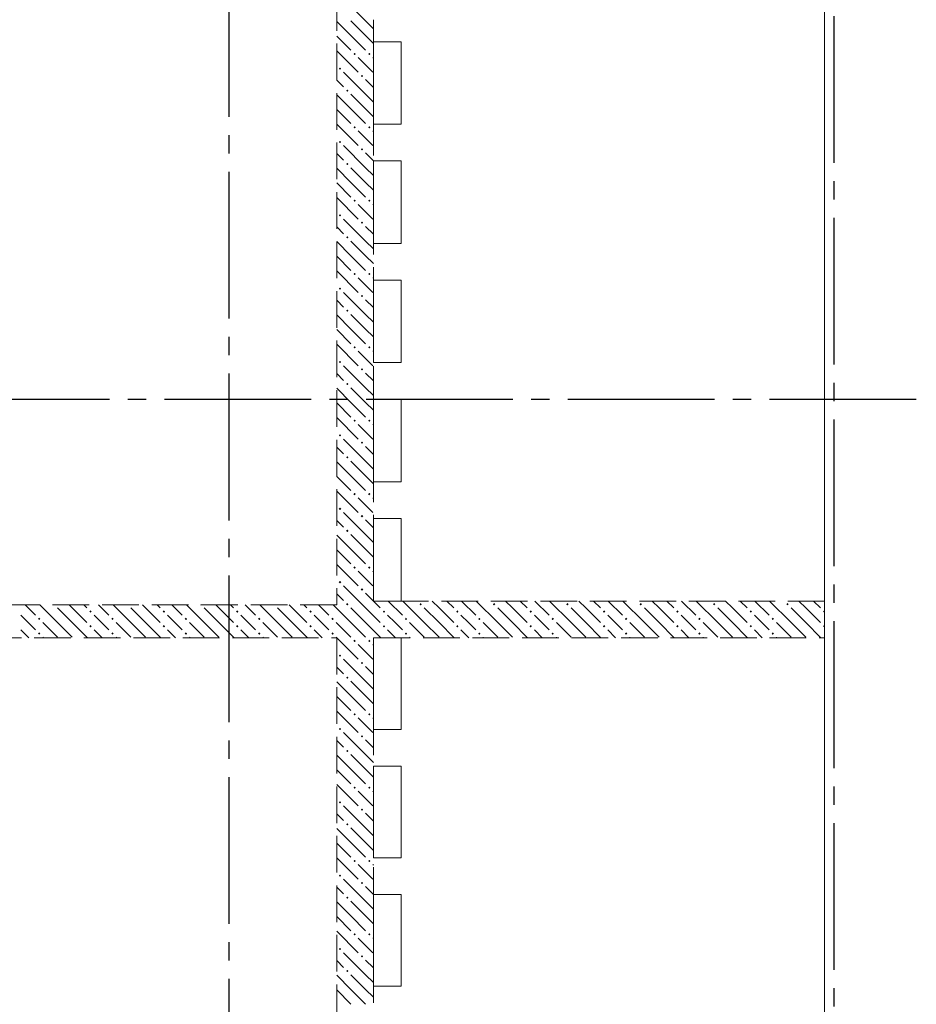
# Model space of a CAD drawing. Header units: millimetres. Extents: x 0 to 42908, y 0 to 59400.
# Tile 34 of 37: x 21934 to 26824, y 42952 to 48320. Entities that reach past the tile are written whole.
import ezdxf

# ---------------------------------------------------------------- set-up
doc = ezdxf.new("R2010")
doc.units = ezdxf.units.MM
doc.linetypes.add('______2', pattern=[270, 200, -70])
doc.linetypes.add('______5', pattern=[1100, 800, -100, 100, -100])
doc.layers.add('ЖБ Перекрытие верхний уровень', color=7, linetype='Continuous', lineweight=25, true_color=0xe0e0ff)
doc.layers.add('ЖБ Стена верхний уровень', color=7, linetype='Continuous', lineweight=25, true_color=0x006e00)
doc.layers.add('Оси', color=40, linetype='______5', lineweight=18)

msp = doc.modelspace()

# ---------------------------------------------------------------- hatches: boundary and pattern name
at = {"layer": 'ЖБ Стена верхний уровень', "linetype": 'Continuous', "lineweight": 18, "transparency": 33554687}
for points in [[(23754.4, 48133.1), (23760.9, 48139.6), (23767.4, 48133.1), (23760.9, 48126.6)], [(23834.5, 48133.1), (23840.9, 48139.6), (23847.4, 48133.1), (23840.9, 48126.6)], [(23674.5, 48053.1), (23681, 48059.6), (23687.5, 48053.1), (23681, 48046.6)], [(23794.5, 48013.1), (23801, 48019.6), (23807.5, 48013.1), (23801, 48006.6)], [(23714.5, 47933.1), (23721, 47939.6), (23727.4, 47933.1), (23721, 47926.6)], [(23754.4, 47733.1), (23760.9, 47739.6), (23767.4, 47733.1), (23760.9, 47726.6)], [(23834.5, 47733.1), (23840.9, 47739.6), (23847.4, 47733.1), (23840.9, 47726.6)], [(23674.5, 47653.1), (23681, 47659.6), (23687.5, 47653.1), (23681, 47646.6)], [(23794.5, 47613.1), (23801, 47619.6), (23807.5, 47613.1), (23801, 47606.6)], [(23714.5, 47533.1), (23721, 47539.6), (23727.4, 47533.1), (23721, 47526.6)], [(23754.4, 47333.1), (23760.9, 47339.6), (23767.4, 47333.1), (23760.9, 47326.6)], [(23834.5, 47333.1), (23840.9, 47339.6), (23847.4, 47333.1), (23840.9, 47326.6)], [(23674.5, 47253.1), (23681, 47259.6), (23687.5, 47253.1), (23681, 47246.6)], [(23794.5, 47213.1), (23801, 47219.6), (23807.5, 47213.1), (23801, 47206.6)], [(23714.5, 47133.1), (23721, 47139.6), (23727.4, 47133.1), (23721, 47126.6)], [(23754.4, 46933.1), (23760.9, 46939.6), (23767.4, 46933.1), (23760.9, 46926.6)], [(23834.5, 46933.1), (23840.9, 46939.6), (23847.4, 46933.1), (23840.9, 46926.6)], [(23674.5, 46853.1), (23681, 46859.6), (23687.5, 46853.1), (23681, 46846.6)], [(23794.5, 46813.1), (23801, 46819.6), (23807.5, 46813.1), (23801, 46806.6)], [(23714.5, 46733.1), (23721, 46739.6), (23727.4, 46733.1), (23721, 46726.6)], [(23754.4, 46533.1), (23760.9, 46539.6), (23767.4, 46533.1), (23760.9, 46526.6)], [(23834.5, 46533.1), (23840.9, 46539.6), (23847.4, 46533.1), (23840.9, 46526.6)], [(23674.5, 46453.1), (23681, 46459.6), (23687.5, 46453.1), (23681, 46446.6)], [(23794.5, 46413.1), (23801, 46419.6), (23807.5, 46413.1), (23801, 46406.6)], [(23714.5, 46333.1), (23721, 46339.6), (23727.4, 46333.1), (23721, 46326.6)], [(23754.4, 46133.1), (23760.9, 46139.6), (23767.4, 46133.1), (23760.9, 46126.6)], [(23834.5, 46133.1), (23840.9, 46139.6), (23847.4, 46133.1), (23840.9, 46126.6)], [(23674.5, 46053.1), (23681, 46059.6), (23687.5, 46053.1), (23681, 46046.6)], [(23794.5, 46013.1), (23801, 46019.6), (23807.5, 46013.1), (23801, 46006.6)], [(23714.5, 45933.1), (23721, 45939.6), (23727.4, 45933.1), (23721, 45926.6)], [(23754.4, 45733.1), (23760.9, 45739.6), (23767.4, 45733.1), (23760.9, 45726.6)], [(23834.5, 45733.1), (23840.9, 45739.6), (23847.4, 45733.1), (23840.9, 45726.6)], [(23674.5, 45653.1), (23681, 45659.6), (23687.5, 45653.1), (23681, 45646.6)], [(23794.5, 45613.1), (23801, 45619.6), (23807.5, 45613.1), (23801, 45606.6)], [(23714.5, 45533.1), (23721, 45539.6), (23727.4, 45533.1), (23721, 45526.6)], [(23754.4, 45333.1), (23760.9, 45339.6), (23767.4, 45333.1), (23760.9, 45326.6)], [(23834.5, 45333.1), (23840.9, 45339.6), (23847.4, 45333.1), (23840.9, 45326.6)], [(23674.5, 45253.1), (23681, 45259.6), (23687.5, 45253.1), (23681, 45246.6)], [(23794.5, 45213.1), (23801, 45219.6), (23807.5, 45213.1), (23801, 45206.6)], [(22124.3, 45130), (22121, 45126.6), (22117.6, 45130)], [(22314.5, 45093.1), (22321, 45099.6), (22327.4, 45093.1), (22321, 45086.6)], [(22524.3, 45130), (22521, 45126.6), (22517.6, 45130)], [(22714.5, 45093.1), (22721, 45099.6), (22727.4, 45093.1), (22721, 45086.6)], [(22924.3, 45130), (22921, 45126.6), (22917.6, 45130)], [(23114.5, 45093.1), (23121, 45099.6), (23127.4, 45093.1), (23121, 45086.6)], [(23324.3, 45130), (23321, 45126.6), (23317.6, 45130)], [(23514.5, 45093.1), (23521, 45099.6), (23527.4, 45093.1), (23521, 45086.6)], [(23714.5, 45133.1), (23721, 45139.6), (23727.4, 45133.1), (23721, 45126.6)], [(23914.5, 45093.1), (23921, 45099.6), (23927.4, 45093.1), (23921, 45086.6)], [(24114.5, 45133.1), (24121, 45139.6), (24127.4, 45133.1), (24121, 45126.6)], [(24314.5, 45093.1), (24321, 45099.6), (24327.4, 45093.1), (24321, 45086.6)], [(24514.5, 45133.1), (24521, 45139.6), (24527.4, 45133.1), (24521, 45126.6)], [(24714.5, 45093.1), (24721, 45099.6), (24727.4, 45093.1), (24721, 45086.6)], [(24914.5, 45133.1), (24921, 45139.6), (24927.4, 45133.1), (24921, 45126.6)], [(25114.5, 45093.1), (25121, 45099.6), (25127.4, 45093.1), (25121, 45086.6)], [(25314.5, 45133.1), (25321, 45139.6), (25327.4, 45133.1), (25321, 45126.6)], [(25514.5, 45093.1), (25521, 45099.6), (25527.4, 45093.1), (25521, 45086.6)], [(25714.5, 45133.1), (25721, 45139.6), (25727.4, 45133.1), (25721, 45126.6)], [(25914.5, 45093.1), (25921, 45099.6), (25927.4, 45093.1), (25921, 45086.6)], [(26114.5, 45133.1), (26121, 45139.6), (26127.4, 45133.1), (26121, 45126.6)], [(26314.5, 45093.1), (26321, 45099.6), (26324, 45096.6), (26324, 45089.7), (26321, 45086.6)], [(22034.5, 45053.1), (22040.9, 45059.6), (22047.4, 45053.1), (22040.9, 45046.6)], [(22434.5, 45053.1), (22440.9, 45059.6), (22447.4, 45053.1), (22440.9, 45046.6)], [(22834.5, 45053.1), (22840.9, 45059.6), (22847.4, 45053.1), (22840.9, 45046.6)], [(23234.5, 45053.1), (23240.9, 45059.6), (23247.4, 45053.1), (23240.9, 45046.6)], [(23634.5, 45053.1), (23640.9, 45059.6), (23647.4, 45053.1), (23640.9, 45046.6)], [(24034.5, 45053.1), (24040.9, 45059.6), (24047.4, 45053.1), (24040.9, 45046.6)], [(24434.5, 45053.1), (24440.9, 45059.6), (24447.4, 45053.1), (24440.9, 45046.6)], [(24834.5, 45053.1), (24840.9, 45059.6), (24847.4, 45053.1), (24840.9, 45046.6)], [(25234.5, 45053.1), (25240.9, 45059.6), (25247.4, 45053.1), (25240.9, 45046.6)], [(25634.5, 45053.1), (25640.9, 45059.6), (25647.4, 45053.1), (25640.9, 45046.6)], [(26034.5, 45053.1), (26040.9, 45059.6), (26047.4, 45053.1), (26040.9, 45046.6)], [(22314.5, 45013.1), (22321, 45019.6), (22327.4, 45013.1), (22321, 45006.6)], [(22714.5, 45013.1), (22721, 45019.6), (22727.4, 45013.1), (22721, 45006.6)], [(23114.5, 45013.1), (23121, 45019.6), (23127.4, 45013.1), (23121, 45006.6)], [(23514.5, 45013.1), (23521, 45019.6), (23527.4, 45013.1), (23521, 45006.6)], [(23914.5, 45013.1), (23921, 45019.6), (23927.4, 45013.1), (23921, 45006.6)], [(24314.5, 45013.1), (24321, 45019.6), (24327.4, 45013.1), (24321, 45006.6)], [(24714.5, 45013.1), (24721, 45019.6), (24727.4, 45013.1), (24721, 45006.6)], [(25114.5, 45013.1), (25121, 45019.6), (25127.4, 45013.1), (25121, 45006.6)], [(25514.5, 45013.1), (25521, 45019.6), (25527.4, 45013.1), (25521, 45006.6)], [(25914.5, 45013.1), (25921, 45019.6), (25927.4, 45013.1), (25921, 45006.6)], [(26314.5, 45013.1), (26321, 45019.6), (26324, 45016.6), (26324, 45009.7), (26321, 45006.6)], [(22034.5, 44973.1), (22040.9, 44979.6), (22047.4, 44973.1), (22040.9, 44966.6)], [(22434.5, 44973.1), (22440.9, 44979.6), (22447.4, 44973.1), (22440.9, 44966.6)], [(22834.5, 44973.1), (22840.9, 44979.6), (22847.4, 44973.1), (22840.9, 44966.6)], [(23234.5, 44973.1), (23240.9, 44979.6), (23247.4, 44973.1), (23240.9, 44966.6)], [(23634.5, 44973.1), (23640.9, 44979.6), (23647.4, 44973.1), (23640.9, 44966.6)], [(23754.4, 44933.1), (23760.9, 44939.6), (23767.4, 44933.1), (23760.9, 44926.6)], [(23834.5, 44933.1), (23840.9, 44939.6), (23847.4, 44933.1), (23840.9, 44926.6)], [(24034.5, 44973.1), (24040.9, 44979.6), (24047.4, 44973.1), (24040.9, 44966.6)], [(24434.5, 44973.1), (24440.9, 44979.6), (24447.4, 44973.1), (24440.9, 44966.6)], [(24834.5, 44973.1), (24840.9, 44979.6), (24847.4, 44973.1), (24840.9, 44966.6)], [(25234.5, 44973.1), (25240.9, 44979.6), (25247.4, 44973.1), (25240.9, 44966.6)], [(25634.5, 44973.1), (25640.9, 44979.6), (25647.4, 44973.1), (25640.9, 44966.6)], [(26034.5, 44973.1), (26040.9, 44979.6), (26047.4, 44973.1), (26040.9, 44966.6)], [(23674.5, 44853.1), (23681, 44859.6), (23687.5, 44853.1), (23681, 44846.6)], [(23794.5, 44813.1), (23801, 44819.6), (23807.5, 44813.1), (23801, 44806.6)], [(23714.5, 44733.1), (23721, 44739.6), (23727.4, 44733.1), (23721, 44726.6)], [(23754.4, 44533.1), (23760.9, 44539.6), (23767.4, 44533.1), (23760.9, 44526.6)], [(23834.5, 44533.1), (23840.9, 44539.6), (23847.4, 44533.1), (23840.9, 44526.6)], [(23674.5, 44453.1), (23681, 44459.6), (23687.5, 44453.1), (23681, 44446.6)], [(23794.5, 44413.1), (23801, 44419.6), (23807.5, 44413.1), (23801, 44406.6)], [(23714.5, 44333.1), (23721, 44339.6), (23727.4, 44333.1), (23721, 44326.6)], [(23754.4, 44133.1), (23760.9, 44139.6), (23767.4, 44133.1), (23760.9, 44126.6)], [(23834.5, 44133.1), (23840.9, 44139.6), (23847.4, 44133.1), (23840.9, 44126.6)], [(23674.5, 44053.1), (23681, 44059.6), (23687.5, 44053.1), (23681, 44046.6)], [(23794.5, 44013.1), (23801, 44019.6), (23807.5, 44013.1), (23801, 44006.6)], [(23714.5, 43933.1), (23721, 43939.6), (23727.4, 43933.1), (23721, 43926.6)], [(23754.4, 43733.1), (23760.9, 43739.6), (23767.4, 43733.1), (23760.9, 43726.6)], [(23834.5, 43733.1), (23840.9, 43739.6), (23847.4, 43733.1), (23840.9, 43726.6)], [(23674.5, 43653.1), (23681, 43659.6), (23687.5, 43653.1), (23681, 43646.6)], [(23794.5, 43613.1), (23801, 43619.6), (23807.5, 43613.1), (23801, 43606.6)], [(23714.5, 43533.1), (23721, 43539.6), (23727.4, 43533.1), (23721, 43526.6)], [(23754.4, 43333.1), (23760.9, 43339.6), (23767.4, 43333.1), (23760.9, 43326.6)], [(23834.5, 43333.1), (23840.9, 43339.6), (23847.4, 43333.1), (23840.9, 43326.6)], [(23674.5, 43253.1), (23681, 43259.6), (23687.5, 43253.1), (23681, 43246.6)], [(23794.5, 43213.1), (23801, 43219.6), (23807.5, 43213.1), (23801, 43206.6)], [(23714.5, 43133.1), (23721, 43139.6), (23727.4, 43133.1), (23721, 43126.6)]]:
    msp.add_hatch(color=7, dxfattribs=at).paths.add_polyline_path(points, flags=16)

# ---------------------------------------------------------------- linework, layer by layer
at = {"layer": 'ЖБ Перекрытие верхний уровень', "color": 7, "linetype": 'Continuous', "lineweight": 18, "transparency": 33554687}
for p, q in [((26324, 41910), (26324, 50590)), ((23864, 47750), (23864, 48200)), ((23864, 48200), (24014, 48200)), ((24014, 48200), (24014, 47750)), ((24014, 47750), (23864, 47750)), ((23864, 47100), (23864, 47550)), ((23864, 47550), (24014, 47550)), ((24014, 47550), (24014, 47100)), ((24014, 47100), (23864, 47100)), ((23864, 46900), (24014, 46900)), ((23864, 46450), (23864, 46900)), ((24014, 46900), (24014, 46450)), ((24014, 46450), (23864, 46450)), ((23864, 45800), (23864, 46250)), ((23864, 46250), (24014, 46250)), ((24014, 46250), (24014, 45800)), ((24014, 45800), (23864, 45800)), ((23864, 45150), (23864, 45600)), ((23864, 45600), (24014, 45600)), ((24014, 45600), (24014, 45150)), ((24014, 45150), (23864, 45150)), ((23864, 44950), (24014, 44950)), ((23864, 44450), (23864, 44950)), ((24014, 44950), (24014, 44450)), ((24014, 44450), (23864, 44450)), ((23864, 43750), (23864, 44250)), ((23864, 44250), (24014, 44250)), ((24014, 44250), (24014, 43750)), ((24014, 43750), (23864, 43750)), ((23864, 43050), (23864, 43550)), ((23864, 43550), (24014, 43550)), ((24014, 43550), (24014, 43050)), ((24014, 43050), (23864, 43050))]:
    msp.add_line(p, q, dxfattribs=at)
at = {"layer": 'ЖБ Стена верхний уровень', "color": 251, "linetype": '______2', "lineweight": 13, "true_color": 0x656565, "transparency": 33554687}
for p, q in [((23664, 50080), (23664, 45130)), ((23864, 45150), (23864, 50080)), ((26324, 45150), (23864, 45150)), ((26324, 44950), (26324, 45150)), ((23664, 45130), (21044, 45130)), ((21744, 44950), (23664, 44950)), ((23664, 44950), (23664, 42420)), ((23864, 44950), (26324, 44950)), ((23864, 42420), (23864, 44950))]:
    msp.add_line(p, q, dxfattribs=at)
at = {"layer": 'ЖБ Стена верхний уровень', "color": 9, "linetype": 'Continuous', "lineweight": 18, "true_color": 0xc7c7c7, "transparency": 33554687}
for p, q in [((23821, 48313.1), (23701, 48433.1)), ((23740.9, 48233.1), (23664, 48310.1)), ((23740.9, 48313.1), (23821, 48233.1)), ((23821, 48313.1), (23864, 48270.1)), ((23664, 48230.1), (23740.9, 48153.1)), ((23740.9, 48233.1), (23821, 48153.1)), ((23821, 48233.1), (23864, 48190.1)), ((23664, 48150.1), (23781, 48033.1)), ((23821, 48073.1), (23781, 48113.1)), ((23860.9, 48113.1), (23864, 48110.1)), ((23860.9, 48033.1), (23821, 48073.1)), ((23821, 47913.1), (23701, 48033.1)), ((23821, 47993.1), (23864, 47950.1)), ((23664, 47990.1), (23701, 47953.1)), ((23740.9, 47833.1), (23664, 47910.1)), ((23740.9, 47913.1), (23821, 47833.1)), ((23821, 47913.1), (23864, 47870.1)), ((23740.9, 47833.1), (23821, 47753.1)), ((23821, 47833.1), (23864, 47790.1)), ((23664, 47830.1), (23740.9, 47753.1)), ((23664, 47750.1), (23781, 47633.1)), ((23821, 47673.1), (23781, 47713.1)), ((23860.9, 47633.1), (23821, 47673.1)), ((23860.9, 47713.1), (23864, 47710.1)), ((23821, 47513.1), (23701, 47633.1)), ((23664, 47590.1), (23701, 47553.1)), ((23821, 47593.1), (23864, 47550.1)), ((23740.9, 47433.1), (23664, 47510.1)), ((23740.9, 47513.1), (23821, 47433.1)), ((23821, 47513.1), (23864, 47470.1)), ((23664, 47430.1), (23740.9, 47353.1)), ((23740.9, 47433.1), (23821, 47353.1)), ((23821, 47433.1), (23864, 47390.1)), ((23664, 47350.1), (23781, 47233.1)), ((23821, 47273.1), (23781, 47313.1)), ((23860.9, 47313.1), (23864, 47310.1)), ((23860.9, 47233.1), (23821, 47273.1)), ((23664, 47190.1), (23701, 47153.1)), ((23821, 47113.1), (23701, 47233.1)), ((23821, 47193.1), (23864, 47150.1)), ((23740.9, 47033.1), (23664, 47110.1)), ((23740.9, 47113.1), (23821, 47033.1)), ((23821, 47113.1), (23864, 47070.1)), ((23664, 47030.1), (23740.9, 46953.1)), ((23740.9, 47033.1), (23821, 46953.1)), ((23821, 47033.1), (23864, 46990.1)), ((23664, 46950.1), (23781, 46833.1)), ((23821, 46873.1), (23781, 46913.1)), ((23860.9, 46833.1), (23821, 46873.1)), ((23860.9, 46913.1), (23864, 46910.1)), ((23821, 46713.1), (23701, 46833.1)), ((23664, 46790.1), (23701, 46753.1)), ((23821, 46793.1), (23864, 46750.1)), ((23740.9, 46633.1), (23664, 46710.1)), ((23740.9, 46713.1), (23821, 46633.1)), ((23821, 46713.1), (23864, 46670.1)), ((23664, 46630.1), (23740.9, 46553.1)), ((23740.9, 46633.1), (23821, 46553.1)), ((23821, 46633.1), (23864, 46590.1)), ((23664, 46550.1), (23781, 46433.1)), ((23821, 46473.1), (23781, 46513.1)), ((23860.9, 46513.1), (23864, 46510.1)), ((23860.9, 46433.1), (23821, 46473.1)), ((23664, 46390.1), (23701, 46353.1)), ((23821, 46313.1), (23701, 46433.1)), ((23821, 46393.1), (23864, 46350.1)), ((23740.9, 46233.1), (23664, 46310.1)), ((23740.9, 46313.1), (23821, 46233.1)), ((23821, 46313.1), (23864, 46270.1)), ((23664, 46230.1), (23740.9, 46153.1)), ((23740.9, 46233.1), (23821, 46153.1)), ((23821, 46233.1), (23864, 46190.1)), ((23664, 46150.1), (23781, 46033.1)), ((23821, 46073.1), (23781, 46113.1)), ((23860.9, 46033.1), (23821, 46073.1)), ((23860.9, 46113.1), (23864, 46110.1)), ((23821, 45913.1), (23701, 46033.1)), ((23664, 45990.1), (23701, 45953.1)), ((23821, 45993.1), (23864, 45950.1)), ((23740.9, 45833.1), (23664, 45910.1)), ((23740.9, 45913.1), (23821, 45833.1)), ((23821, 45913.1), (23864, 45870.1)), ((23664, 45830.1), (23740.9, 45753.1)), ((23740.9, 45833.1), (23821, 45753.1)), ((23821, 45833.1), (23864, 45790.1)), ((23664, 45750.1), (23781, 45633.1)), ((23821, 45673.1), (23781, 45713.1)), ((23860.9, 45713.1), (23864, 45710.1)), ((23821, 45513.1), (23701, 45633.1)), ((23860.9, 45633.1), (23821, 45673.1)), ((23664, 45590.1), (23701, 45553.1)), ((23821, 45593.1), (23864, 45550.1)), ((23740.9, 45433.1), (23664, 45510.1)), ((23740.9, 45513.1), (23821, 45433.1)), ((23821, 45513.1), (23864, 45470.1)), ((23664, 45430.1), (23740.9, 45353.1)), ((23740.9, 45433.1), (23821, 45353.1)), ((23821, 45433.1), (23864, 45390.1)), ((23664, 45350.1), (23781, 45233.1)), ((23821, 45273.1), (23781, 45313.1)), ((23860.9, 45313.1), (23864, 45310.1)), ((23860.9, 45233.1), (23821, 45273.1)), ((23821, 45113.1), (23701, 45233.1)), ((23664, 45190.1), (23701, 45153.1)), ((23821, 45193.1), (23864, 45150.1)), ((23864.1, 45150), (23901, 45113.1)), ((23944.1, 45150), (24021, 45073.1)), ((24140.9, 45033.1), (24024.1, 45150)), ((24221, 45113.1), (24184.1, 45150)), ((24264.1, 45150), (24301, 45113.1)), ((24344.1, 45150), (24421, 45073.1)), ((24540.9, 45033.1), (24424.1, 45150)), ((24621, 45113.1), (24584.1, 45150)), ((24664.1, 45150), (24701, 45113.1)), ((24744.1, 45150), (24821, 45073.1)), ((24940.9, 45033.1), (24824.1, 45150)), ((25021, 45113.1), (24984.1, 45150)), ((25064.1, 45150), (25101, 45113.1)), ((25144.1, 45150), (25221, 45073.1)), ((25340.9, 45033.1), (25224.1, 45150)), ((25421, 45113.1), (25384.1, 45150)), ((25464.1, 45150), (25501, 45113.1)), ((25544.1, 45150), (25621, 45073.1)), ((25740.9, 45033.1), (25624.1, 45150)), ((25821, 45113.1), (25784.1, 45150)), ((25864.1, 45150), (25901, 45113.1)), ((25944.1, 45150), (26021, 45073.1)), ((26140.9, 45033.1), (26024.1, 45150)), ((26221, 45113.1), (26184.1, 45150)), ((26264.1, 45150), (26301, 45113.1)), ((21964.1, 45130), (22021, 45073.1)), ((22140.9, 45033.1), (22044.1, 45130)), ((22140.9, 45113.1), (22221, 45033.1)), ((22221, 45113.1), (22204.1, 45130)), ((22221, 45113.1), (22301, 45033.1)), ((22284.1, 45130), (22301, 45113.1)), ((22364.1, 45130), (22421, 45073.1)), ((22540.9, 45033.1), (22444.1, 45130)), ((22540.9, 45113.1), (22621, 45033.1)), ((22621, 45113.1), (22604.1, 45130)), ((22621, 45113.1), (22701, 45033.1)), ((22684.1, 45130), (22701, 45113.1)), ((22764.1, 45130), (22821, 45073.1)), ((22940.9, 45033.1), (22844.1, 45130)), ((22940.9, 45113.1), (23021, 45033.1)), ((23021, 45113.1), (23004.1, 45130)), ((23021, 45113.1), (23101, 45033.1)), ((23084.1, 45130), (23101, 45113.1)), ((23164.1, 45130), (23221, 45073.1)), ((23340.9, 45033.1), (23244.1, 45130)), ((23340.9, 45113.1), (23421, 45033.1)), ((23421, 45113.1), (23404.1, 45130)), ((23421, 45113.1), (23501, 45033.1)), ((23484.1, 45130), (23501, 45113.1)), ((23564.1, 45130), (23621, 45073.1)), ((23664, 45110.1), (23644.1, 45130)), ((23740.9, 45033.1), (23664, 45110.1)), ((23740.9, 45113.1), (23821, 45033.1)), ((23821, 45113.1), (23864, 45070.1)), ((24140.9, 45113.1), (24221, 45033.1)), ((24221, 45113.1), (24301, 45033.1)), ((24540.9, 45113.1), (24621, 45033.1)), ((24621, 45113.1), (24701, 45033.1)), ((24940.9, 45113.1), (25021, 45033.1)), ((25021, 45113.1), (25101, 45033.1)), ((25340.9, 45113.1), (25421, 45033.1)), ((25421, 45113.1), (25501, 45033.1)), ((25740.9, 45113.1), (25821, 45033.1)), ((25821, 45113.1), (25901, 45033.1)), ((26140.9, 45113.1), (26221, 45033.1)), ((26221, 45113.1), (26301, 45033.1)), ((21981, 45033.1), (21940.9, 45073.1)), ((22381, 45033.1), (22340.9, 45073.1)), ((22781, 45033.1), (22740.9, 45073.1)), ((23181, 45033.1), (23140.9, 45073.1)), ((23581, 45033.1), (23540.9, 45073.1)), ((23864, 45070.1), (23901, 45033.1)), ((23981, 45033.1), (23940.9, 45073.1)), ((24381, 45033.1), (24340.9, 45073.1)), ((24781, 45033.1), (24740.9, 45073.1)), ((25181, 45033.1), (25140.9, 45073.1)), ((25581, 45033.1), (25540.9, 45073.1)), ((25981, 45033.1), (25940.9, 45073.1)), ((21940.9, 44993.1), (21984.1, 44950)), ((22021, 44993.1), (21981, 45033.1)), ((22060.9, 45033.1), (22140.9, 44953.1)), ((22140.9, 45033.1), (22221, 44953.1)), ((22221, 45033.1), (22304.1, 44950)), ((22340.9, 44993.1), (22384.1, 44950)), ((22421, 44993.1), (22381, 45033.1)), ((22460.9, 45033.1), (22540.9, 44953.1)), ((22540.9, 45033.1), (22621, 44953.1)), ((22621, 45033.1), (22704.1, 44950)), ((22740.9, 44993.1), (22784.1, 44950)), ((22821, 44993.1), (22781, 45033.1)), ((22860.9, 45033.1), (22940.9, 44953.1)), ((22940.9, 45033.1), (23021, 44953.1)), ((23021, 45033.1), (23104.1, 44950)), ((23140.9, 44993.1), (23184.1, 44950)), ((23221, 44993.1), (23181, 45033.1)), ((23260.9, 45033.1), (23340.9, 44953.1)), ((23340.9, 45033.1), (23421, 44953.1)), ((23421, 45033.1), (23504.1, 44950)), ((23540.9, 44993.1), (23584.1, 44950)), ((23621, 44993.1), (23581, 45033.1)), ((23660.9, 45033.1), (23664, 45030.1)), ((23664, 45030.1), (23740.9, 44953.1)), ((23740.9, 45033.1), (23821, 44953.1)), ((23821, 45033.1), (23864, 44990.1)), ((23864, 44990.1), (23904.1, 44950)), ((23940.9, 44993.1), (23984.1, 44950)), ((24021, 44993.1), (23981, 45033.1)), ((24060.9, 45033.1), (24140.9, 44953.1)), ((24140.9, 45033.1), (24221, 44953.1)), ((24221, 45033.1), (24304.1, 44950)), ((24340.9, 44993.1), (24384.1, 44950)), ((24421, 44993.1), (24381, 45033.1)), ((24460.9, 45033.1), (24540.9, 44953.1)), ((24540.9, 45033.1), (24621, 44953.1)), ((24621, 45033.1), (24704.1, 44950)), ((24740.9, 44993.1), (24784.1, 44950)), ((24821, 44993.1), (24781, 45033.1)), ((24860.9, 45033.1), (24940.9, 44953.1)), ((24940.9, 45033.1), (25021, 44953.1)), ((25021, 45033.1), (25104.1, 44950)), ((25140.9, 44993.1), (25184.1, 44950)), ((25221, 44993.1), (25181, 45033.1)), ((25260.9, 45033.1), (25340.9, 44953.1)), ((25340.9, 45033.1), (25421, 44953.1)), ((25421, 45033.1), (25504.1, 44950)), ((25540.9, 44993.1), (25584.1, 44950)), ((25621, 44993.1), (25581, 45033.1)), ((25660.9, 45033.1), (25740.9, 44953.1)), ((25740.9, 45033.1), (25821, 44953.1)), ((25821, 45033.1), (25904.1, 44950)), ((25940.9, 44993.1), (25984.1, 44950)), ((26021, 44993.1), (25981, 45033.1)), ((26060.9, 45033.1), (26140.9, 44953.1)), ((26140.9, 45033.1), (26221, 44953.1)), ((26221, 45033.1), (26304.1, 44950)), ((22060.9, 44953.1), (22064.1, 44950)), ((22460.9, 44953.1), (22464.1, 44950)), ((22860.9, 44953.1), (22864.1, 44950)), ((23260.9, 44953.1), (23264.1, 44950)), ((23660.9, 44953.1), (23664, 44950.1)), ((23664, 44950.1), (23781, 44833.1)), ((24060.9, 44953.1), (24064.1, 44950)), ((24460.9, 44953.1), (24464.1, 44950)), ((24860.9, 44953.1), (24864.1, 44950)), ((25260.9, 44953.1), (25264.1, 44950)), ((25660.9, 44953.1), (25664.1, 44950)), ((26060.9, 44953.1), (26064.1, 44950)), ((23821, 44873.1), (23781, 44913.1)), ((23860.9, 44913.1), (23864, 44910.1)), ((23821, 44713.1), (23701, 44833.1)), ((23860.9, 44833.1), (23821, 44873.1)), ((23664, 44790.1), (23701, 44753.1)), ((23821, 44793.1), (23864, 44750.1)), ((23740.9, 44633.1), (23664, 44710.1)), ((23740.9, 44713.1), (23821, 44633.1)), ((23821, 44713.1), (23864, 44670.1)), ((23664, 44630.1), (23740.9, 44553.1)), ((23740.9, 44633.1), (23821, 44553.1)), ((23821, 44633.1), (23864, 44590.1)), ((23664, 44550.1), (23781, 44433.1)), ((23821, 44473.1), (23781, 44513.1)), ((23860.9, 44513.1), (23864, 44510.1)), ((23860.9, 44433.1), (23821, 44473.1)), ((23821, 44313.1), (23701, 44433.1)), ((23664, 44390.1), (23701, 44353.1)), ((23821, 44393.1), (23864, 44350.1)), ((23740.9, 44233.1), (23664, 44310.1)), ((23740.9, 44313.1), (23821, 44233.1)), ((23821, 44313.1), (23864, 44270.1)), ((23664, 44230.1), (23740.9, 44153.1)), ((23740.9, 44233.1), (23821, 44153.1)), ((23821, 44233.1), (23864, 44190.1)), ((23664, 44150.1), (23781, 44033.1)), ((23821, 44073.1), (23781, 44113.1)), ((23860.9, 44113.1), (23864, 44110.1)), ((23821, 43913.1), (23701, 44033.1)), ((23860.9, 44033.1), (23821, 44073.1)), ((23664, 43990.1), (23701, 43953.1)), ((23821, 43993.1), (23864, 43950.1)), ((23740.9, 43913.1), (23821, 43833.1)), ((23821, 43913.1), (23864, 43870.1)), ((23740.9, 43833.1), (23664, 43910.1)), ((23664, 43830.1), (23740.9, 43753.1)), ((23740.9, 43833.1), (23821, 43753.1)), ((23821, 43833.1), (23864, 43790.1)), ((23664, 43750.1), (23781, 43633.1)), ((23821, 43673.1), (23781, 43713.1)), ((23860.9, 43713.1), (23864, 43710.1)), ((23860.9, 43633.1), (23821, 43673.1)), ((23821, 43513.1), (23701, 43633.1)), ((23821, 43593.1), (23864, 43550.1)), ((23664, 43590.1), (23701, 43553.1)), ((23740.9, 43433.1), (23664, 43510.1)), ((23740.9, 43513.1), (23821, 43433.1)), ((23821, 43513.1), (23864, 43470.1)), ((23664, 43430.1), (23740.9, 43353.1)), ((23740.9, 43433.1), (23821, 43353.1)), ((23821, 43433.1), (23864, 43390.1)), ((23664, 43350.1), (23781, 43233.1)), ((23821, 43273.1), (23781, 43313.1)), ((23860.9, 43233.1), (23821, 43273.1)), ((23860.9, 43313.1), (23864, 43310.1)), ((23821, 43113.1), (23701, 43233.1)), ((23664, 43190.1), (23701, 43153.1)), ((23821, 43193.1), (23864, 43150.1)), ((23740.9, 43033.1), (23664, 43110.1)), ((23740.9, 43113.1), (23821, 43033.1)), ((23821, 43113.1), (23864, 43070.1)), ((23664, 43030.1), (23740.9, 42953.1)), ((23740.9, 43033.1), (23821, 42953.1)), ((23821, 43033.1), (23864, 42990.1))]:
    msp.add_line(p, q, dxfattribs=at)
at = {"layer": 'Оси', "color": 8, "linetype": '______5', "lineweight": -3, "transparency": 33554687}
for p, q in [((26374, 51640), (26374, 7100)), ((23074, 50790), (23074, 7100)), ((26824, 46250), (3600, 46250))]:
    msp.add_line(p, q, dxfattribs=at)

doc.saveas('drawing.dxf')
